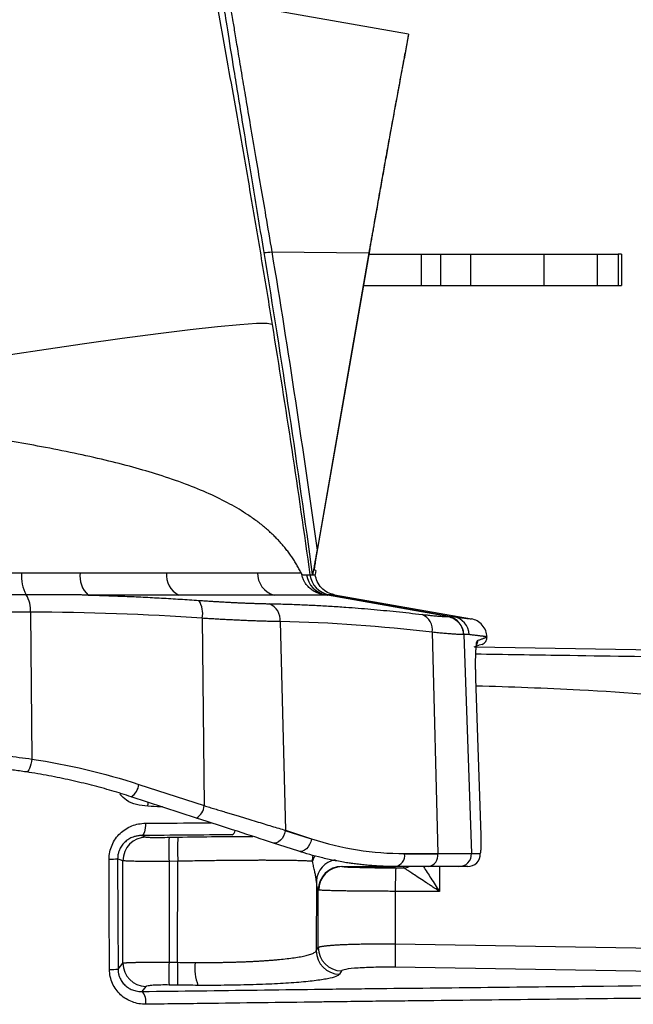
# Model space of a CAD drawing. Header units: millimetres. Extents: x 5 to 597, y 5 to 415.
# Tile 65 of 138: x 317 to 325, y 195 to 207. Entities that reach past the tile are written whole.
import ezdxf

# ---------------------------------------------------------------- set-up
doc = ezdxf.new("R2010")
doc.units = ezdxf.units.MM

msp = doc.modelspace()

# ---------------------------------------------------------------- linework, layer by layer
at = {"color": 7, "linetype": 'Continuous', "lineweight": 25}
for p, q in [((321.7997, 207.2828), (319.522, 207.6844)), ((321.7991, 207.2829), (321.745, 206.9694)), ((320.0577, 204.5136), (321.2942, 204.4984)), ((321.2979, 204.4829), (321.9663, 204.4829)), ((321.9663, 204.0829), (321.9663, 204.4829)), ((321.9663, 204.4829), (322.2084, 204.4829)), ((322.2084, 204.4829), (322.2084, 204.0829)), ((322.5948, 204.0829), (322.5948, 204.4829)), ((322.5948, 204.4829), (323.5236, 204.4829)), ((323.5236, 204.4829), (323.5236, 204.0829)), ((324.2084, 204.0829), (324.2084, 204.4829)), ((324.2084, 204.4829), (324.4694, 204.4829)), ((324.4694, 204.4829), (324.4694, 204.0829)), ((324.513, 204.4829), (324.513, 204.0829)), ((321.2283, 204.0829), (321.9663, 204.0829)), ((321.9663, 204.0829), (322.2084, 204.0829)), ((322.5948, 204.0829), (323.5236, 204.0829)), ((324.2084, 204.0829), (324.4694, 204.0829)), ((320.6092, 200.4004), (320.6088, 200.4033)), ((320.6197, 200.4548), (320.6107, 200.4029)), ((322.3017, 199.8665), (320.7678, 200.1407)), ((320.7877, 200.145), (322.3744, 199.8651)), ((320.8556, 200.1447), (322.6, 199.8371)), ((316.982, 199.9214), (317.0011, 198.0518)), ((319.1721, 199.8448), (319.1964, 197.4588)), ((320.1647, 199.8024), (320.2303, 197.1444)), ((322.1015, 199.6662), (322.171, 196.8485)), ((322.5049, 199.6386), (322.6018, 196.8485)), ((322.7982, 199.6092), (322.7983, 199.6064)), ((330.3419, 199.3441), (322.6445, 199.4784)), ((322.7359, 199.5102), (322.6984, 199.5029)), ((318.3633, 197.7295), (319.1964, 197.4588)), ((319.1003, 197.3011), (318.2671, 197.5718)), ((320.5619, 197.0309), (320.2295, 197.1389)), ((320.2303, 197.1444), (320.5627, 197.0364)), ((318.3996, 197.0778), (318.4548, 197.0581)), ((318.7488, 197.0559), (318.8599, 197.0578)), ((320.4002, 196.8787), (320.0678, 196.9867)), ((318.1608, 196.7577), (318.094, 196.7815)), ((318.1608, 195.4533), (318.1608, 196.7577)), ((321.7494, 196.8485), (322.171, 196.8485)), ((322.1711, 196.8429), (321.7494, 196.8429)), ((322.171, 196.8485), (322.6018, 196.8485)), ((322.6018, 196.8485), (322.7137, 196.8485)), ((318.8599, 196.7501), (318.7488, 196.7482)), ((318.7488, 196.7482), (318.7488, 195.4653)), ((318.8581, 195.4635), (318.8599, 196.7501)), ((322.058, 196.6829), (321.6363, 196.6829)), ((321.6367, 196.6672), (321.7391, 196.6672)), ((322.4427, 196.6829), (322.058, 196.6829)), ((322.5543, 196.6829), (322.4427, 196.6829)), ((320.6257, 196.4979), (320.6245, 195.6097)), ((320.6503, 195.6523), (320.6503, 196.3856)), ((321.6315, 196.3673), (321.6315, 195.6983)), ((322.1939, 196.3671), (321.6315, 196.3673)), ((320.6245, 195.6097), (320.6503, 195.6523)), ((321.6315, 195.6983), (330.3419, 195.559)), ((318.0991, 195.377), (318.1608, 195.4533)), ((318.7488, 195.4653), (318.8581, 195.4635)), ((330.3419, 195.2602), (321.6315, 195.3995)), ((320.9447, 195.3535), (320.9189, 195.3109)), ((318.4548, 195.155), (318.4041, 195.0923)), ((318.8581, 195.1726), (318.7488, 195.1743))]:
    msp.add_line(p, q, dxfattribs=at)
at = {"color": 8, "linetype": 'Continuous', "lineweight": 25}
for p, q in [((322.6577, 199.0777), (322.6564, 199.0772)), ((320.9544, 196.6833), (321.6276, 196.6833)), ((321.7391, 196.6673), (321.7391, 196.6829)), ((322.1939, 196.6829), (322.1939, 196.3671))]:
    msp.add_line(p, q, dxfattribs=at)
at = {"color": 7, "linetype": 'Continuous', "lineweight": 25, "flags": 128}
for points in [[(320.6162, 200.5648), (321.0044, 202.7956), (321.3093, 204.5484)], [(321.2942, 204.4984), (320.9245, 202.3782), (320.6338, 200.7124)], [(320.062, 203.5878), (319.9998, 203.599), (319.8617, 203.5975), (319.6497, 203.5832), (319.3675, 203.5565), (319.0195, 203.5176), (318.6115, 203.4674), (318.15, 203.4066), (317.6426, 203.3361), (317.0976, 203.2571), (316.5237, 203.171), (315.9304, 203.0791), (315.3273, 202.9829)], [(322.7237, 197.0822), (322.6867, 198.1997), (322.6577, 199.0777)], [(317.0011, 198.0518), (316.9959, 198.0193), (316.989, 197.9879), (316.9806, 197.959), (316.9711, 197.9338), (316.9609, 197.9134), (316.9504, 197.8985), (316.94, 197.89), (316.9303, 197.888)], [(318.4481, 197.2342), (318.4472, 197.204), (318.4445, 197.1751), (318.44, 197.1485), (318.4341, 197.125), (318.4267, 197.1056), (318.4183, 197.091), (318.4092, 197.0816), (318.3996, 197.0778)], [(320.2295, 197.1389), (320.221, 197.1043), (320.2073, 197.0714), (320.1892, 197.0419), (320.1674, 197.0173), (320.1432, 196.9987), (320.1177, 196.987), (320.0921, 196.983), (320.0678, 196.9867)], [(320.5619, 197.0309), (320.5534, 196.9963), (320.5397, 196.9634), (320.5216, 196.9339), (320.4998, 196.9093), (320.4756, 196.8907), (320.4501, 196.879), (320.4245, 196.875), (320.4002, 196.8787)], [(317.9902, 195.373), (317.9874, 196.1595), (317.9853, 196.7776)], [(318.094, 196.7815), (318.0968, 195.995), (318.0991, 195.377)]]:
    msp.add_lwpolyline(points, dxfattribs=at)
at = {"color": 8, "linetype": 'Continuous', "lineweight": 25, "flags": 128}
for points in [[(320.5753, 196.7497), (320.5808, 196.8076), (320.5849, 196.8259)], [(320.6051, 196.8207), (320.5881, 196.789), (320.5753, 196.7497)]]:
    msp.add_lwpolyline(points, dxfattribs=at)
at = {"color": 7, "linetype": 'Continuous', "lineweight": 25}
for centre, radius, start, end in [((319.9381, 205.1112), 0.6094, 272.07704, 281.31671), ((317.3576, 200.3829), 0.4898, 175.27276, 209.12902), ((317.9435, 200.3839), 0.3311, 172.75968, 227.28146), ((319.0032, 200.3981), 0.2889, 174.51283, 242.98595), ((320.1646, 200.4191), 0.2888, 178.68648, 254.51853), ((320.7976, 200.4391), 0.2988, 187.84872, 259.729), ((320.8399, 200.4404), 0.2999, 187.951, 259.9891), ((320.84, 200.4404), 0.3, 187.95052, 259.9897), ((316.6079, 199.9515), 0.3752, 355.40553, 30.95062), ((318.8669, 199.9045), 0.311, 348.94141, 32.7754), ((319.9394, 199.8217), 0.2261, 355.09078, 67.31451), ((321.8928, 199.6983), 0.2111, 351.24837, 68.05991), ((322.2652, 199.6306), 0.2398, 1.92852, 79.84556), ((322.3324, 199.6294), 0.2394, 1.85018, 79.89683), ((318.1553, 197.7481), 0.2088, 302.36469, 354.88778), ((318.9885, 197.4774), 0.2088, 302.36469, 354.88778), ((320.0085, 197.1753), 0.224, 350.62414, 352.06916), ((318.461, 196.7579), 0.3002, 91.18039, 180.04673), ((323.349, 196.9021), 4.6028, 178.08449, 181.91551), ((323.4601, 196.904), 4.6028, 178.08449, 181.91551), ((320.3409, 197.0673), 0.224, 350.62414, 352.06916), ((317.9983, 197.9159), 1.1384, 269.34408, 274.82204), ((321.608, 196.8229), 0.1428, 281.42175, 8.04947), ((321.5232, 196.8429), 0.2262, 359.99991, 1.41437), ((322.0297, 196.8229), 0.1428, 281.42175, 8.04947), ((321.9449, 196.8429), 0.2262, 359.99991, 1.41437), ((322.4423, 196.8426), 0.1596, 270.14583, 2.13194), ((322.5541, 196.8427), 0.1598, 270.08993, 2.08151), ((320.951, 196.3844), 0.3006, 90.20175, 179.76614), ((320.9566, 196.3834), 0.2999, 90.43141, 179.99415), ((326.1986, 196.4376), 4.5676, 177.11826, 180.88136), ((320.9511, 195.6543), 0.3008, 180.36941, 268.76905), ((326.8315, 195.5489), 5.2022, 178.35424, 181.64576), ((320.9253, 195.6117), 0.3008, 180.36941, 268.76905), ((318.0033, 196.5054), 1.1325, 269.33773, 274.85248), ((318.4619, 195.4561), 0.3012, 180.54195, 268.63939), ((323.9079, 195.3198), 5.1611, 178.38473, 181.61527), ((324.0172, 195.318), 5.1611, 178.38473, 181.61527), ((319.7354, 195.3963), 0.6586, 174.36711, 200.11047), ((318.2588, 194.9607), 0.196, 350.78363, 42.18066)]:
    msp.add_arc(centre, radius, start, end, dxfattribs=at)
at = {"color": 8, "linetype": 'Continuous', "lineweight": 25}
for centre, radius, start, end in [((318.0092, 197.4899), 0.4718, 355.46085, 1.50825), ((319.5218, 197.1486), 0.0684, 296.90863, 353.43633), ((320.9133, 196.4826), 0.288, 99.65273, 176.95087), ((321.7391, 196.8273), 0.16, 269.99952, 295.52106), ((321.7391, 196.8272), 0.1601, 270.01344, 295.60705)]:
    msp.add_arc(centre, radius, start, end, dxfattribs=at)
at = {"color": 7, "linetype": 'Continuous', "lineweight": 25}
for points, knots in [([(318.3962, 212.5875), (318.4081, 212.5304), (318.4321, 212.4162), (318.4679, 212.2437), (318.5037, 212.0704), (318.5395, 211.8962), (318.5753, 211.7212), (318.611, 211.5453), (318.6468, 211.3685), (318.6825, 211.1908), (318.7182, 211.0122), (318.7539, 210.8328), (318.7896, 210.6525), (318.8848, 210.1694), (319.0391, 209.3723), (319.2512, 208.2451), (319.461, 207.098), (319.6213, 206.1944), (319.734, 205.5454), (319.8008, 205.156), (319.8671, 204.7655), (319.9328, 204.3739), (319.9978, 203.9813), (320.0406, 203.7191), (320.062, 203.5878)], [0, 0, 0, 0, 0.0208794, 0.0417448, 0.0625986, 0.0834429, 0.1042802, 0.1251127, 0.1459427, 0.1667725, 0.1876044, 0.2084408, 0.2292839, 0.250136, 0.3752171, 0.5003409, 0.625325, 0.7505074, 0.792034, 0.8335612, 0.8751053, 0.9166824, 0.9583087, 1, 1, 1, 1]), ([(321.7991, 207.2829), (321.7991, 207.2827), (321.799, 207.2823), (321.7984, 207.2789), (321.7974, 207.2736), (321.7959, 207.266), (321.7941, 207.2564), (321.7919, 207.2445), (321.7871, 207.2189), (321.7777, 207.1689), (321.7606, 207.0778), (321.739, 206.9625), (321.7045, 206.7775), (321.6514, 206.4907), (321.587, 206.1398), (321.5305, 205.8289), (321.4859, 205.5818), (321.4397, 205.3237), (321.4001, 205.1009), (321.3679, 204.9186), (321.3434, 204.7797), (321.3188, 204.6397), (321.3024, 204.5455), (321.2942, 204.4984)], [0, 0, 0, 0, 0.0178714, 0.0357126, 0.0535364, 0.0713556, 0.0891829, 0.1070312, 0.1249131, 0.1874604, 0.2500666, 0.3123388, 0.3746933, 0.4998581, 0.6242702, 0.6868865, 0.749568, 0.8118354, 0.8741385, 0.9056359, 0.9370687, 0.9685018, 1, 1, 1, 1]), ([(321.3093, 204.5484), (321.3133, 204.5716), (321.3213, 204.6178), (321.3334, 204.6869), (321.3454, 204.7556), (321.3574, 204.8241), (321.3693, 204.8922), (321.3812, 204.96), (321.403, 205.0837), (321.4344, 205.2608), (321.4743, 205.4852), (321.5127, 205.6996), (321.5615, 205.9703), (321.617, 206.2758), (321.663, 206.5264), (321.6929, 206.6883), (321.7115, 206.7894), (321.7263, 206.869), (321.7352, 206.9169), (321.7402, 206.9441), (321.743, 206.9586), (321.7447, 206.9677), (321.7449, 206.9689), (321.745, 206.9694)], [0, 0, 0, 0, 0.0178789, 0.0357276, 0.0535582, 0.0713826, 0.0892128, 0.1070609, 0.1249389, 0.1875163, 0.2500595, 0.3124241, 0.3747247, 0.4998475, 0.6242423, 0.68695, 0.7495772, 0.8118684, 0.8741064, 0.9056228, 0.9370626, 0.9684977, 1, 1, 1, 1]), ([(322.2084, 204.4829), (322.2108, 204.4829), (322.2156, 204.4829), (322.2249, 204.4829), (322.2357, 204.4829), (322.2481, 204.4829), (322.2688, 204.4829), (322.3014, 204.4829), (322.3501, 204.4829), (322.4053, 204.4829), (322.4589, 204.4829), (322.508, 204.4829), (322.5511, 204.4829), (322.5802, 204.4829), (322.5948, 204.4829)], [0, 0, 0, 0, 0.0501754, 0.100061, 0.1498721, 0.1998249, 0.2501338, 0.3748756, 0.5000362, 0.624778, 0.7499386, 0.8333675, 0.9163859, 1, 1, 1, 1]), ([(323.5236, 204.4829), (323.535, 204.4829), (323.5578, 204.4829), (323.5918, 204.4829), (323.6255, 204.4829), (323.6589, 204.4829), (323.692, 204.4829), (323.7249, 204.4829), (323.7843, 204.4829), (323.8675, 204.4829), (323.9663, 204.4829), (324.0527, 204.4829), (324.1116, 204.4829), (324.1503, 204.4829), (324.1747, 204.4829), (324.1946, 204.4829), (324.2038, 204.4829), (324.2084, 204.4829)], [0, 0, 0, 0, 0.0359208, 0.0716383, 0.107237, 0.1428021, 0.1784193, 0.2141738, 0.2501496, 0.3749734, 0.5000233, 0.6248471, 0.749897, 0.8126098, 0.8748922, 0.9372029, 1, 1, 1, 1]), ([(322.2084, 204.0829), (322.231, 204.0829), (322.282, 204.0829), (322.4205, 204.0829), (322.5075, 204.0829), (322.5948, 204.0829)], [0, 0, 0, 0, 0.5, 0.5, 1, 1, 1, 1]), ([(323.5236, 204.0829), (323.6031, 204.0829), (323.6825, 204.0829), (323.8322, 204.0829), (323.9025, 204.0829), (324.026, 204.0829), (324.0791, 204.0829), (324.1621, 204.0829), (324.1919, 204.0829), (324.2084, 204.0829)], [0, 0, 0, 0, 0.25, 0.25, 0.5, 0.5, 0.75, 0.75, 1, 1, 1, 1]), ([(320.4307, 200.4257), (320.422, 200.4428), (320.4043, 200.4771), (320.3757, 200.5273), (320.3453, 200.577), (320.3129, 200.626), (320.2786, 200.6744), (320.2422, 200.7221), (320.2036, 200.7692), (320.1629, 200.8156), (320.12, 200.8613), (320.0747, 200.9064), (320.0272, 200.9508), (319.9772, 200.9946), (319.9248, 201.0377), (319.8698, 201.0801), (319.8123, 201.1219), (319.7016, 201.1977), (319.5243, 201.3039), (319.2597, 201.4344), (318.9579, 201.5581), (318.5292, 201.7053), (317.9289, 201.8682), (317.2777, 202.0039), (316.7191, 202.1028), (316.3858, 202.1565), (316.132, 202.1951), (315.9655, 202.2197), (315.7938, 202.2443), (315.6171, 202.2691), (315.4976, 202.2853), (315.4371, 202.2936)], [0, 0, 0, 0, 0.0146339, 0.0293928, 0.0442787, 0.0592938, 0.07444, 0.0897193, 0.1051336, 0.1206848, 0.1363746, 0.1522048, 0.1681772, 0.1842933, 0.2005548, 0.2169634, 0.2335204, 0.2502274, 0.3092831, 0.370619, 0.4342843, 0.5003227, 0.6202576, 0.7502108, 0.8110665, 0.8749349, 0.8986273, 0.9229799, 0.9479929, 0.9736662, 1, 1, 1, 1]), ([(320.6338, 200.7124), (320.6312, 200.6975), (320.6261, 200.6682), (320.6186, 200.6256), (320.6115, 200.5853), (320.6043, 200.5447), (320.5973, 200.5053), (320.5911, 200.4708), (320.5862, 200.4445), (320.5828, 200.4257), (320.58, 200.4113), (320.5788, 200.4055), (320.5783, 200.4029)], [0, 0, 0, 0, 0.13339708, 0.26066114, 0.38200757, 0.49768481, 0.63098821, 0.74797937, 0.82740872, 0.89482184, 0.9515905, 1, 1, 1, 1]), ([(320.5991, 200.4566), (320.599, 200.4568), (320.599, 200.4571), (320.5992, 200.4598), (320.5999, 200.4647), (320.601, 200.4728), (320.6029, 200.485), (320.6053, 200.4999), (320.6081, 200.517), (320.6112, 200.5356), (320.6134, 200.5484), (320.6145, 200.5548)], [0, 0, 0, 0, 0.0831245, 0.166193, 0.2506456, 0.376071, 0.5002646, 0.6243429, 0.7501544, 0.8759941, 1, 1, 1, 1]), ([(315.6889, 200.4209), (315.7231, 200.4211), (315.7926, 200.4216), (315.8987, 200.4222), (316.0084, 200.4226), (316.1217, 200.423), (316.2385, 200.4233), (316.3587, 200.4235), (316.4822, 200.4236), (316.6088, 200.4236), (316.7384, 200.4235), (316.8254, 200.4233), (316.8695, 200.4233)], [0, 0, 0, 0, 0.0855207, 0.1742587, 0.2662141, 0.361387, 0.4597777, 0.5613861, 0.6662124, 0.7742568, 0.8855193, 1, 1, 1, 1]), ([(316.8695, 200.4233), (316.8987, 200.4232), (316.9588, 200.4232), (317.051, 200.4233), (317.1479, 200.4236), (317.245, 200.424), (317.3406, 200.4246), (317.4328, 200.4251), (317.5244, 200.4256), (317.5848, 200.4257), (317.615, 200.4257)], [0, 0, 0, 0, 0.1145936, 0.2361075, 0.364542, 0.4998971, 0.6249076, 0.7499178, 0.8749419, 1, 1, 1, 1]), ([(320.4307, 200.4257), (320.432, 200.423), (320.4343, 200.4183), (320.4374, 200.41), (320.439, 200.4036), (320.4397, 200.4007)], [0, 0, 0, 0, 0.4062559, 0.7343831, 1, 1, 1, 1]), ([(320.735, 200.1452), (320.7312, 200.1456), (320.7239, 200.1465), (320.7113, 200.1485), (320.6981, 200.151), (320.684, 200.1542), (320.661, 200.1603), (320.6243, 200.173), (320.5751, 200.1993), (320.5272, 200.2377), (320.4928, 200.2784), (320.4682, 200.3196), (320.451, 200.3573), (320.4436, 200.3856), (320.4397, 200.4007)], [0, 0, 0, 0, 0.0547087, 0.1068536, 0.1566324, 0.2042817, 0.2500815, 0.3711891, 0.4996419, 0.6153249, 0.7498696, 0.8209365, 0.9048343, 1, 1, 1, 1]), ([(320.5016, 200.3983), (320.5053, 200.3983), (320.5126, 200.3983), (320.5216, 200.3984), (320.5293, 200.3985), (320.5354, 200.3986), (320.5401, 200.3988), (320.5419, 200.3988), (320.5428, 200.3989)], [0, 0, 0, 0, 0.1658031, 0.3320082, 0.4985729, 0.6654549, 0.8326115, 1, 1, 1, 1]), ([(320.8556, 200.1447), (320.8257, 200.1528), (320.7645, 200.1694), (320.6878, 200.2293), (320.6311, 200.3085), (320.6171, 200.3704), (320.6103, 200.4006)], [0, 0, 0, 0, 0.2435488, 0.4998795, 0.7562802, 1, 1, 1, 1]), ([(316.9297, 200.1445), (316.8988, 200.1444), (316.8369, 200.1444), (316.7436, 200.1443), (316.6501, 200.1443), (316.5564, 200.1443), (316.4625, 200.1443), (316.3683, 200.1444), (316.2738, 200.1445), (316.1791, 200.1446), (316.0841, 200.1447), (315.9888, 200.1448), (315.8932, 200.145), (315.7972, 200.1452), (315.7331, 200.1453), (315.701, 200.1453)], [0, 0, 0, 0, 0.0775966, 0.1549132, 0.2319966, 0.3088933, 0.385649, 0.4623087, 0.5389173, 0.6155196, 0.6921599, 0.7688829, 0.8457336, 0.9227574, 1, 1, 1, 1]), ([(317.7189, 200.1406), (317.7148, 200.1406), (317.7067, 200.1408), (317.6904, 200.141), (317.6619, 200.1413), (317.605, 200.142), (317.4907, 200.1431), (317.3266, 200.144), (317.1288, 200.1445), (316.996, 200.1445), (316.9297, 200.1445)], [0, 0, 0, 0, 0.0156257, 0.0312524, 0.0625052, 0.1250089, 0.2500102, 0.4999981, 0.7504105, 1, 1, 1, 1]), ([(317.7189, 200.1407), (317.7967, 200.1386), (317.9524, 200.1343), (318.1858, 200.1256), (318.4194, 200.1152), (318.6541, 200.1029), (318.8906, 200.089), (319.0488, 200.0782), (319.1284, 200.0728)], [0, 0, 0, 0, 0.16566396, 0.33100198, 0.49658089, 0.66294017, 0.83058833, 1, 1, 1, 1]), ([(318.872, 200.1407), (318.8467, 200.1407), (318.796, 200.1407), (318.7186, 200.1407), (318.6402, 200.1407), (318.5607, 200.1407), (318.4803, 200.1407), (318.3989, 200.1407), (318.3115, 200.1407), (318.2076, 200.1407), (318.076, 200.1407), (317.9104, 200.1407), (317.7863, 200.1407), (317.7189, 200.1407)], [0, 0, 0, 0, 0.0716332, 0.1432655, 0.2148977, 0.2865303, 0.3581639, 0.4297986, 0.5014346, 0.5862558, 0.6976264, 0.835543, 1, 1, 1, 1]), ([(320.0875, 200.1407), (320.0711, 200.1407), (320.0383, 200.1407), (319.9876, 200.1407), (319.9358, 200.1407), (319.8828, 200.1407), (319.8169, 200.1407), (319.7053, 200.1407), (319.5679, 200.1407), (319.4159, 200.1407), (319.287, 200.1407), (319.1533, 200.1407), (319.0154, 200.1407), (318.9198, 200.1407), (318.872, 200.1407)], [0, 0, 0, 0, 0.0505561, 0.1009262, 0.1511105, 0.2011097, 0.2509238, 0.3334675, 0.4999975, 0.5997433, 0.6996166, 0.7996168, 0.8997441, 1, 1, 1, 1]), ([(320.7678, 200.1407), (320.764, 200.1407), (320.7599, 200.1407), (320.7516, 200.1407), (320.7474, 200.1407), (320.7344, 200.1407), (320.7071, 200.1407), (320.6763, 200.1407), (320.6097, 200.1407), (320.559, 200.1407), (320.3881, 200.1407), (320.2492, 200.1407), (320.0875, 200.1407)], [0, 0, 0, 0, 0.03125, 0.03125, 0.0625, 0.0625, 0.125, 0.25, 0.25, 0.5, 0.5, 1, 1, 1, 1]), ([(320.735, 200.1452), (320.7374, 200.1449), (320.7416, 200.1444), (320.7477, 200.1436), (320.7528, 200.143), (320.7571, 200.1424), (320.7609, 200.1418), (320.7643, 200.1413), (320.7668, 200.1409), (320.7678, 200.1407)], [0, 0, 0, 0, 0.2762985, 0.5008554, 0.6601156, 0.7877586, 0.8847015, 0.9530705, 1, 1, 1, 1]), ([(319.1284, 200.0728), (319.1495, 200.0713), (319.1919, 200.0684), (319.2545, 200.0643), (319.3163, 200.0604), (319.3773, 200.0567), (319.4373, 200.0533), (319.4964, 200.0501), (319.5546, 200.0471), (319.6117, 200.0443), (319.6677, 200.0418), (319.7227, 200.0395), (319.7764, 200.0374), (319.8291, 200.0355), (319.8804, 200.0339), (319.9305, 200.0325), (319.9794, 200.0313), (320.0109, 200.0307), (320.0266, 200.0304)], [0, 0, 0, 0, 0.0630196, 0.1259042, 0.1886687, 0.2513278, 0.3138958, 0.376387, 0.4388152, 0.5011941, 0.563537, 0.6258571, 0.6881672, 0.7504798, 0.8128075, 0.8751621, 0.9375558, 1, 1, 1, 1]), ([(320.0266, 200.0304), (320.0914, 200.029), (320.2208, 200.0263), (320.4148, 200.0194), (320.609, 200.0106), (320.8041, 199.9997), (321.0412, 199.9839), (321.321, 199.9615), (321.645, 199.9309), (321.8622, 199.9065), (321.9717, 199.8941)], [0, 0, 0, 0, 0.0998064, 0.1993378, 0.2989722, 0.3990744, 0.4999939, 0.6645495, 0.8308673, 1, 1, 1, 1]), ([(316.982, 199.9214), (316.9523, 199.9213), (316.8931, 199.9212), (316.8035, 199.921), (316.7134, 199.9209), (316.6228, 199.9209), (316.5317, 199.921), (316.4403, 199.9211), (316.3485, 199.9213), (316.2563, 199.9216), (316.1639, 199.9219), (316.0712, 199.9224), (315.9784, 199.9229), (315.8853, 199.9235), (315.7922, 199.9241), (315.7301, 199.9246), (315.699, 199.9249)], [0, 0, 0, 0, 0.0712611, 0.1425479, 0.2138605, 0.2851988, 0.3565629, 0.4279528, 0.4993684, 0.5708099, 0.6422771, 0.7137701, 0.7852889, 0.8568334, 0.9284038, 1, 1, 1, 1]), ([(321.9717, 199.8941), (321.9827, 199.8929), (322.0046, 199.8903), (322.0358, 199.8869), (322.0656, 199.8836), (322.0938, 199.8807), (322.1205, 199.878), (322.1456, 199.8755), (322.1691, 199.8734), (322.1983, 199.8709), (322.2306, 199.8684), (322.2586, 199.8667), (322.2769, 199.8661), (322.2881, 199.866), (322.2961, 199.8661), (322.2999, 199.8664), (322.3017, 199.8665)], [0, 0, 0, 0, 0.0627056, 0.1252079, 0.1875739, 0.2498699, 0.3121621, 0.3745156, 0.4369949, 0.4996632, 0.6251792, 0.7497071, 0.8325447, 0.8947133, 0.9491561, 1, 1, 1, 1]), ([(320.1647, 199.8024), (320.1485, 199.8027), (320.1161, 199.8032), (320.0658, 199.8043), (320.0143, 199.8056), (319.9613, 199.8071), (319.9071, 199.8088), (319.8517, 199.8107), (319.795, 199.8128), (319.7372, 199.8151), (319.6783, 199.8176), (319.6183, 199.8203), (319.5572, 199.8232), (319.4952, 199.8263), (319.4322, 199.8296), (319.3684, 199.8331), (319.3037, 199.8368), (319.2383, 199.8407), (319.1942, 199.8434), (319.1721, 199.8448)], [0, 0, 0, 0, 0.0581843, 0.1164469, 0.1747881, 0.2332083, 0.2917078, 0.3502869, 0.4089459, 0.4676851, 0.5265049, 0.5854056, 0.6443875, 0.7034508, 0.7625959, 0.8218231, 0.8811326, 0.9405248, 1, 1, 1, 1]), ([(322.3018, 199.8665), (322.3264, 199.8621), (322.3517, 199.8535), (322.3993, 199.8269), (322.4216, 199.809), (322.4584, 199.7662), (322.473, 199.7415), (322.4924, 199.6902), (322.4974, 199.6637), (322.4983, 199.6385)], [0, 0, 0, 0, 0.25, 0.25, 0.5, 0.5, 0.75, 0.75, 1, 1, 1, 1]), ([(322.3075, 199.8666), (322.3089, 199.8667), (322.3119, 199.8669), (322.3178, 199.8672), (322.3279, 199.8676), (322.3421, 199.8676), (322.3586, 199.8669), (322.3691, 199.8657), (322.3744, 199.8651)], [0, 0, 0, 0, 0.0625, 0.1250002, 0.2500004, 0.5000004, 0.7499411, 1, 1, 1, 1]), ([(322.7982, 199.6092), (322.7947, 199.6355), (322.7876, 199.6898), (322.7428, 199.7612), (322.6784, 199.8154), (322.6256, 199.8301), (322.6, 199.8371)], [0, 0, 0, 0, 0.2426185, 0.5, 0.7573815, 1, 1, 1, 1]), ([(322.4983, 199.6385), (322.4956, 199.6383), (322.4901, 199.638), (322.4792, 199.638), (322.4663, 199.6381), (322.4511, 199.6386), (322.4337, 199.6393), (322.4142, 199.6403), (322.3925, 199.6416), (322.3686, 199.6432), (322.3425, 199.6451), (322.3143, 199.6473), (322.284, 199.6497), (322.2515, 199.6524), (322.2171, 199.6554), (322.1806, 199.6587), (322.1422, 199.6623), (322.1151, 199.6649), (322.1015, 199.6662)], [0, 0, 0, 0, 0.0605688, 0.12139, 0.1824647, 0.243794, 0.3053792, 0.3672213, 0.4293214, 0.4916806, 0.5542998, 0.6171802, 0.6803227, 0.7437283, 0.8073979, 0.8713325, 0.9355329, 1, 1, 1, 1]), ([(322.7982, 199.6092), (322.798, 199.6092), (322.7976, 199.6092), (322.7945, 199.6096), (322.7895, 199.6102), (322.7824, 199.6111), (322.7734, 199.6122), (322.7623, 199.6136), (322.7492, 199.6152), (322.7341, 199.6171), (322.717, 199.6192), (322.6978, 199.6216), (322.6767, 199.6242), (322.6535, 199.627), (322.6283, 199.6302), (322.6013, 199.6335), (322.5815, 199.6359), (322.5717, 199.6372)], [0, 0, 0, 0, 0.0666506, 0.1333034, 0.1999584, 0.2666156, 0.3332751, 0.3999369, 0.466601, 0.5332674, 0.5999362, 0.6666074, 0.733281, 0.7999571, 0.8666355, 0.9333165, 1, 1, 1, 1]), ([(322.6577, 199.0777), (322.6571, 199.0955), (322.6566, 199.1131), (322.6557, 199.1483), (322.6554, 199.1661), (322.6549, 199.2003), (322.6546, 199.2254), (322.6545, 199.2499), (322.6545, 199.266), (322.6545, 199.2743), (322.6546, 199.2972), (322.6547, 199.3119), (322.6551, 199.3406), (322.6554, 199.3549), (322.6561, 199.381), (322.6567, 199.3997), (322.6574, 199.417), (322.658, 199.4282), (322.6583, 199.4339), (322.6591, 199.4491), (322.66, 199.4634), (322.661, 199.4764), (322.6617, 199.4848), (322.6621, 199.489), (322.6632, 199.5002), (322.6643, 199.5105), (322.6658, 199.5209), (322.6664, 199.5251), (322.6668, 199.5277), (322.6671, 199.5291), (322.6706, 199.5491), (322.6743, 199.5593), (322.6784, 199.5608)], [0, 0, 0, 0, 0.0625, 0.0625, 0.125, 0.125, 0.1875, 0.21875, 0.21875, 0.25, 0.25, 0.3125, 0.3125, 0.375, 0.375, 0.4375, 0.46875, 0.46875, 0.5, 0.5, 0.5625, 0.59375, 0.59375, 0.625, 0.625, 0.6875, 0.71875, 0.734375, 0.734375, 0.75, 0.75, 1, 1, 1, 1]), ([(322.6784, 199.5608), (322.6855, 199.5635), (322.6997, 199.5689), (322.7184, 199.576), (322.7353, 199.5824), (322.7501, 199.5881), (322.763, 199.593), (322.7739, 199.5971), (322.7828, 199.6005), (322.7897, 199.6031), (322.7946, 199.605), (322.7977, 199.6062), (322.7981, 199.6063), (322.7983, 199.6064)], [0, 0, 0, 0, 0.09102021, 0.18201681, 0.27299025, 0.36394101, 0.45486954, 0.54577631, 0.63666178, 0.72752642, 0.81837069, 0.90919507, 1, 1, 1, 1]), ([(322.7359, 199.5102), (322.7452, 199.515), (322.7639, 199.5246), (322.7843, 199.549), (322.7969, 199.5771), (322.7978, 199.5969), (322.7983, 199.6064)], [0, 0, 0, 0, 0.2556663, 0.515568, 0.767133, 1, 1, 1, 1]), ([(322.692, 199.5005), (322.6942, 199.5013), (322.7055, 199.5056), (322.6641, 199.4899), (322.6309, 199.4772)], [0, 0, 0, 0, 0.1964718, 1, 1, 1, 1]), ([(315.699, 198.1484), (315.7304, 198.1483), (315.7932, 198.1479), (315.8874, 198.1461), (315.9817, 198.1434), (316.076, 198.1397), (316.1703, 198.1351), (316.2646, 198.1295), (316.381, 198.1213), (316.5197, 198.1097), (316.6803, 198.0934), (316.8413, 198.0743), (316.9476, 198.0593), (317.0011, 198.0518)], [0, 0, 0, 0, 0.0710119, 0.1421506, 0.213424, 0.2848401, 0.3564068, 0.4281319, 0.5000232, 0.6229853, 0.7472778, 0.8729375, 1, 1, 1, 1]), ([(316.9303, 197.888), (316.9018, 197.8923), (316.8449, 197.9007), (316.7588, 197.9124), (316.6724, 197.9232), (316.5856, 197.9332), (316.4984, 197.9422), (316.4109, 197.9504), (316.3007, 197.9596), (316.1677, 197.9687), (316.0116, 197.9765), (315.8552, 197.9815), (315.7507, 197.9824), (315.6985, 197.9829)], [0, 0, 0, 0, 0.0718262, 0.1434686, 0.2149578, 0.2863243, 0.3575991, 0.4288131, 0.4999973, 0.6252756, 0.7502537, 0.8751041, 1, 1, 1, 1]), ([(318.2671, 197.5718), (318.2263, 197.5848), (318.1442, 197.6111), (318.0193, 197.6484), (317.8919, 197.6845), (317.762, 197.719), (317.6295, 197.7519), (317.4945, 197.7831), (317.357, 197.8124), (317.217, 197.8399), (317.0746, 197.8654), (316.9786, 197.8805), (316.9303, 197.888)], [0, 0, 0, 0, 0.0930822, 0.187701, 0.2838566, 0.3815493, 0.4807794, 0.5815472, 0.6838529, 0.7876968, 0.8930791, 1, 1, 1, 1]), ([(319.1964, 197.4588), (319.2198, 197.4517), (319.2659, 197.4377), (319.3336, 197.4171), (319.3993, 197.3972), (319.463, 197.3778), (319.5245, 197.3591), (319.584, 197.341), (319.6414, 197.3235), (319.6968, 197.3067), (319.7694, 197.2846), (319.8576, 197.2578), (319.9594, 197.2269), (320.0554, 197.1977), (320.1458, 197.1701), (320.2024, 197.1529), (320.2303, 197.1444)], [0, 0, 0, 0, 0.0607682, 0.1202851, 0.1785499, 0.2355619, 0.2913206, 0.3458254, 0.3990757, 0.4510713, 0.5018117, 0.6062097, 0.7082246, 0.807859, 0.9051161, 1, 1, 1, 1]), ([(320.0678, 196.9867), (319.9345, 197.03), (319.7829, 197.0793), (319.4555, 197.1857), (319.2797, 197.2427), (319.1003, 197.3011)], [0, 0, 0, 0, 0.5, 0.5, 1, 1, 1, 1]), ([(317.9853, 196.7776), (317.9852, 196.8087), (317.9883, 196.8393), (318.0006, 196.8994), (318.0101, 196.9293), (318.0467, 197.0135), (318.0827, 197.0643), (318.148, 197.1261), (318.1719, 197.1447), (318.2222, 197.1766), (318.2486, 197.1899), (318.3034, 197.2116), (318.332, 197.2199), (318.3895, 197.231), (318.4186, 197.2339), (318.4481, 197.2342)], [0, 0, 0, 0, 0.125, 0.125, 0.25, 0.25, 0.5, 0.5, 0.625, 0.625, 0.75, 0.75, 0.875, 0.875, 1, 1, 1, 1]), ([(318.3996, 197.0778), (318.391, 197.0776), (318.3746, 197.0772), (318.3508, 197.0742), (318.3288, 197.07), (318.3089, 197.0647), (318.2776, 197.0543), (318.2373, 197.0351), (318.1897, 197.0003), (318.1498, 196.9569), (318.1216, 196.9097), (318.1048, 196.8648), (318.0956, 196.8238), (318.0945, 196.796), (318.094, 196.7821)], [0, 0, 0, 0, 0.0579353, 0.1119634, 0.1620885, 0.2083157, 0.2506517, 0.3821828, 0.5005396, 0.6294468, 0.7500553, 0.8342086, 0.9173082, 1, 1, 1, 1]), ([(318.4548, 197.0581), (318.4572, 197.0573), (318.4655, 197.0565), (318.4966, 197.0552), (318.5193, 197.0548), (318.5758, 197.0544), (318.6093, 197.0544), (318.679, 197.0549), (318.7151, 197.0553), (318.7488, 197.0559)], [0, 0, 0, 0, 0.25, 0.25, 0.5, 0.5, 0.75, 0.75, 1, 1, 1, 1]), ([(320.5627, 197.0364), (320.7532, 196.9746), (320.9497, 196.9273), (321.3476, 196.8643), (321.5491, 196.8485), (321.7494, 196.8485)], [0, 0, 0, 0, 0.5, 0.5, 1, 1, 1, 1]), ([(322.7137, 196.8485), (322.7162, 196.8485), (322.7183, 196.8545), (322.7218, 196.8777), (322.7232, 196.8948), (322.725, 196.9378), (322.7255, 196.9638), (322.7253, 197.0202), (322.7247, 197.051), (322.7237, 197.0822)], [0, 0, 0, 0, 0.25, 0.25, 0.5, 0.5, 0.75, 0.75, 1, 1, 1, 1]), ([(318.7488, 196.7482), (318.7369, 196.7481), (318.7134, 196.7479), (318.6789, 196.7477), (318.6457, 196.7476), (318.6139, 196.7475), (318.5835, 196.7475), (318.5546, 196.7475), (318.5272, 196.7475), (318.5013, 196.7476), (318.477, 196.7477), (318.4541, 196.7478), (318.4327, 196.748), (318.4127, 196.7482), (318.3942, 196.7484), (318.377, 196.7486), (318.3611, 196.7488), (318.3347, 196.7492), (318.2998, 196.7499), (318.2602, 196.7509), (318.2271, 196.7521), (318.2005, 196.7533), (318.1806, 196.7547), (318.1668, 196.7562), (318.1628, 196.7572), (318.1608, 196.7577)], [0, 0, 0, 0, 0.0401903, 0.0791895, 0.1169976, 0.1536145, 0.1890403, 0.2232748, 0.2563182, 0.2881702, 0.318831, 0.3483005, 0.3765786, 0.4036654, 0.4295609, 0.4542649, 0.4777775, 0.5000988, 0.575111, 0.6489241, 0.7215378, 0.7929523, 0.8631675, 0.9321834, 1, 1, 1, 1]), ([(320.5753, 196.7497), (320.5702, 196.7501), (320.5599, 196.7509), (320.5419, 196.7521), (320.5218, 196.7532), (320.4995, 196.7543), (320.475, 196.7553), (320.4482, 196.7563), (320.4192, 196.7572), (320.3878, 196.758), (320.3542, 196.7588), (320.3183, 196.7595), (320.2801, 196.7601), (320.2396, 196.7606), (320.1968, 196.7611), (320.1518, 196.7615), (320.1045, 196.7619), (320.0551, 196.7621), (320.0034, 196.7622), (319.9495, 196.7623), (319.8923, 196.7623), (319.8304, 196.7621), (319.7625, 196.7618), (319.6883, 196.7614), (319.6075, 196.7608), (319.5202, 196.76), (319.4261, 196.759), (319.3254, 196.7578), (319.2179, 196.7563), (319.1041, 196.7546), (318.984, 196.7525), (318.9018, 196.7509), (318.8599, 196.7501)], [0, 0, 0, 0, 0.02591697, 0.05205271, 0.07840722, 0.10498053, 0.13177264, 0.15878357, 0.18601334, 0.21346194, 0.2411294, 0.26901572, 0.29712093, 0.32544502, 0.35398801, 0.38274991, 0.41173073, 0.44093048, 0.47034917, 0.4999868, 0.52991884, 0.56198486, 0.59618481, 0.63251864, 0.67098627, 0.71158764, 0.75432268, 0.79919131, 0.84619345, 0.89532901, 0.94659789, 1, 1, 1, 1]), ([(321.6363, 196.6829), (321.6054, 196.6831), (321.5451, 196.6835), (321.4566, 196.6867), (321.3722, 196.6913), (321.2919, 196.6975), (321.2157, 196.7048), (321.1437, 196.7132), (321.0757, 196.7222), (320.9767, 196.7371), (320.8481, 196.7602), (320.6913, 196.7952), (320.5428, 196.834), (320.4469, 196.8641), (320.4002, 196.8787)], [0, 0, 0, 0, 0.0744583, 0.1456375, 0.2135376, 0.2781586, 0.3395007, 0.3975639, 0.4523484, 0.5038542, 0.637182, 0.764313, 0.8852509, 1, 1, 1, 1]), ([(320.6257, 196.4979), (320.6249, 196.5049), (320.6233, 196.519), (320.6198, 196.5421), (320.6155, 196.5667), (320.6105, 196.5931), (320.6047, 196.6211), (320.5982, 196.6507), (320.5912, 196.6821), (320.5835, 196.715), (320.5781, 196.7381), (320.5753, 196.7497)], [0, 0, 0, 0, 0.1082927, 0.2169053, 0.3260069, 0.4357648, 0.5463428, 0.6579015, 0.7705971, 0.8845811, 1, 1, 1, 1]), ([(320.9544, 196.6833), (320.9638, 196.6813), (320.9867, 196.6792), (321.0629, 196.6753), (321.1164, 196.6734), (321.2459, 196.6704), (321.3218, 196.6692), (321.4791, 196.6676), (321.5603, 196.6673), (321.6367, 196.6672)], [0, 0, 0, 0, 0.25, 0.25, 0.5, 0.5, 0.75, 0.75, 1, 1, 1, 1]), ([(322.1939, 196.3671), (322.1826, 196.3744), (322.1622, 196.3878), (322.1347, 196.4057), (322.1034, 196.4262), (322.0682, 196.4492), (322.0111, 196.4866), (321.9459, 196.5295), (321.8741, 196.5767), (321.8163, 196.615), (321.7787, 196.64), (321.7583, 196.6537), (321.7478, 196.6609), (321.7409, 196.6657), (321.7397, 196.6667), (321.7391, 196.6672)], [0, 0, 0, 0, 0.0598813, 0.1087648, 0.1466501, 0.2273285, 0.2981284, 0.4567038, 0.5886715, 0.7166251, 0.8246055, 0.8717948, 0.9163186, 0.958811, 1, 1, 1, 1]), ([(321.6315, 196.3673), (321.6163, 196.3673), (321.5859, 196.3674), (321.5402, 196.3674), (321.4945, 196.3676), (321.4488, 196.3677), (321.4032, 196.3679), (321.3579, 196.3681), (321.3129, 196.3684), (321.2684, 196.3687), (321.2246, 196.3691), (321.1814, 196.3695), (321.139, 196.3699), (321.0976, 196.3704), (321.0573, 196.3709), (321.0181, 196.3714), (320.9786, 196.372), (320.9384, 196.3728), (320.8975, 196.3736), (320.8572, 196.3745), (320.8182, 196.3755), (320.7812, 196.3766), (320.747, 196.3777), (320.7164, 196.379), (320.6905, 196.3804), (320.6693, 196.3818), (320.661, 196.3829), (320.6567, 196.3834)], [0, 0, 0, 0, 0.0318631, 0.0639363, 0.0962195, 0.1287127, 0.161416, 0.1943293, 0.2274528, 0.2607865, 0.2943302, 0.3280842, 0.3620483, 0.3962227, 0.4306073, 0.4652021, 0.5000072, 0.5396692, 0.5816286, 0.6258854, 0.6724395, 0.7212907, 0.772439, 0.8258842, 0.8816262, 0.9396648, 1, 1, 1, 1]), ([(320.6503, 195.6523), (320.6513, 195.6533), (320.6533, 195.6551), (320.6589, 195.6578), (320.6662, 195.6603), (320.6754, 195.6628), (320.6862, 195.6652), (320.6986, 195.6676), (320.7125, 195.6698), (320.7277, 195.6719), (320.7441, 195.674), (320.7616, 195.6759), (320.7802, 195.6778), (320.7997, 195.6796), (320.82, 195.6812), (320.8411, 195.6828), (320.8627, 195.6843), (320.8849, 195.6858), (320.9076, 195.6871), (320.9307, 195.6883), (320.9665, 195.6901), (321.0172, 195.6922), (321.0852, 195.6944), (321.1569, 195.6963), (321.2316, 195.6977), (321.3089, 195.6987), (321.3881, 195.6992), (321.4686, 195.6994), (321.5498, 195.6991), (321.6043, 195.6986), (321.6315, 195.6983)], [0, 0, 0, 0, 0.0307123, 0.0609379, 0.0906767, 0.1199288, 0.1486942, 0.1769729, 0.204765, 0.2320705, 0.2588895, 0.285222, 0.311068, 0.3364276, 0.3613008, 0.3856877, 0.4095884, 0.433003, 0.4559314, 0.4783737, 0.5003301, 0.5570974, 0.6135495, 0.6696876, 0.7255132, 0.7810275, 0.8362319, 0.8911278, 0.9457167, 1, 1, 1, 1]), ([(319.08, 195.4609), (319.0996, 195.4608), (319.1389, 195.4607), (319.1976, 195.4607), (319.2562, 195.461), (319.3145, 195.4615), (319.3725, 195.4622), (319.4302, 195.4631), (319.4874, 195.4642), (319.5441, 195.4656), (319.6001, 195.4672), (319.6555, 195.469), (319.7102, 195.4711), (319.764, 195.4733), (319.8169, 195.4758), (319.8688, 195.4785), (319.9197, 195.4815), (319.9694, 195.4847), (320.0179, 195.4881), (320.065, 195.4917), (320.1108, 195.4955), (320.1751, 195.5014), (320.2551, 195.51), (320.3455, 195.5219), (320.427, 195.5352), (320.4856, 195.5476), (320.5267, 195.5583), (320.5551, 195.5672), (320.5802, 195.5768), (320.6008, 195.5871), (320.6167, 195.5981), (320.6219, 195.6058), (320.6245, 195.6097)], [0, 0, 0, 0, 0.023924, 0.0479519, 0.0720841, 0.0963212, 0.1206636, 0.1451119, 0.1696664, 0.1943278, 0.2190964, 0.2439728, 0.2689573, 0.2940504, 0.3192525, 0.3445642, 0.3699858, 0.3955177, 0.4211603, 0.4469142, 0.4727796, 0.4987571, 0.5597954, 0.6231269, 0.6887552, 0.7566837, 0.7922066, 0.8297412, 0.8692876, 0.9108461, 0.9544169, 1, 1, 1, 1]), ([(318.0991, 195.377), (318.0992, 195.37), (318.0995, 195.3562), (318.1019, 195.3356), (318.1056, 195.3152), (318.1109, 195.2951), (318.1175, 195.2755), (318.1307, 195.2448), (318.1553, 195.2044), (318.1953, 195.1624), (318.2428, 195.1293), (318.2872, 195.1096), (318.3282, 195.0985), (318.3646, 195.0925), (318.3904, 195.0924), (318.4041, 195.0923)], [0, 0, 0, 0, 0.04159, 0.0831544, 0.1247745, 0.1665315, 0.2085057, 0.2507762, 0.37159, 0.5003602, 0.6188238, 0.7499797, 0.8234828, 0.9068136, 1, 1, 1, 1]), ([(318.1608, 195.4533), (318.1618, 195.4536), (318.1637, 195.4543), (318.1692, 195.4553), (318.1762, 195.4562), (318.1848, 195.4571), (318.1948, 195.4579), (318.2062, 195.4587), (318.2187, 195.4594), (318.2323, 195.4601), (318.2468, 195.4608), (318.262, 195.4614), (318.2779, 195.4619), (318.2944, 195.4625), (318.3113, 195.4629), (318.3285, 195.4634), (318.3558, 195.464), (318.3951, 195.4646), (318.4486, 195.4653), (318.5053, 195.4657), (318.5644, 195.4659), (318.6251, 195.4659), (318.6867, 195.4657), (318.7282, 195.4654), (318.7488, 195.4653)], [0, 0, 0, 0, 0.0391253, 0.0774262, 0.1149026, 0.1515545, 0.1873821, 0.2223853, 0.2565643, 0.289919, 0.3224496, 0.354156, 0.3850385, 0.415097, 0.4443317, 0.4727426, 0.50033, 0.5735603, 0.6461704, 0.7181626, 0.7895393, 0.8603028, 0.9304555, 1, 1, 1, 1]), ([(321.6315, 195.3995), (321.5519, 195.4008), (321.4669, 195.4009), (321.3025, 195.3981), (321.2236, 195.3951), (321.0913, 195.3862), (321.0384, 195.3804), (320.9672, 195.3675), (320.9488, 195.3604), (320.9447, 195.3535)], [0, 0, 0, 0, 0.25, 0.25, 0.5, 0.5, 0.75, 0.75, 1, 1, 1, 1]), ([(318.4523, 194.9293), (318.3937, 194.9286), (318.3364, 194.9383), (318.2539, 194.9689), (318.2277, 194.9816), (318.1779, 195.012), (318.1541, 195.0298), (318.1103, 195.0701), (318.0906, 195.0923), (318.0557, 195.1406), (318.0404, 195.1672), (318.0158, 195.2225), (318.0064, 195.2513), (317.9936, 195.311), (317.9903, 195.342), (317.9902, 195.373)], [0, 0, 0, 0, 0.25, 0.25, 0.375, 0.375, 0.5, 0.5, 0.625, 0.625, 0.75, 0.75, 0.875, 0.875, 1, 1, 1, 1]), ([(320.9189, 195.3109), (320.913, 195.3013), (320.8982, 195.2916), (320.8481, 195.2724), (320.8128, 195.2629), (320.7212, 195.2448), (320.6648, 195.2361), (320.532, 195.2199), (320.4557, 195.2125), (320.2862, 195.1992), (320.1931, 195.1934), (319.995, 195.1836), (319.89, 195.1797), (319.6737, 195.1737), (319.5624, 195.1717), (319.3391, 195.1695), (319.2271, 195.1693), (319.1169, 195.1698)], [0, 0, 0, 0, 0.125, 0.125, 0.25, 0.25, 0.375, 0.375, 0.5, 0.5, 0.625, 0.625, 0.75, 0.75, 0.875, 0.875, 1, 1, 1, 1]), ([(318.4041, 195.0923), (318.894, 195.0981), (319.3833, 195.1041), (320.1159, 195.1135), (320.3598, 195.1167), (320.7255, 195.1215), (320.8473, 195.1232), (321.0919, 195.1262), (321.2144, 195.1276), (321.5825, 195.1318), (321.8285, 195.1344), (322.3201, 195.1398), (322.5659, 195.1425), (323.303, 195.1506), (323.7942, 195.1561), (326.2495, 195.1836), (328.2117, 195.2062), (330.1766, 195.228)], [0, 0, 0, 0, 0.125, 0.125, 0.1875, 0.1875, 0.21875, 0.21875, 0.25, 0.25, 0.3125, 0.3125, 0.375, 0.375, 0.5, 0.5, 1, 1, 1, 1]), ([(318.7488, 195.1743), (318.7151, 195.1749), (318.679, 195.1749), (318.6093, 195.1737), (318.5758, 195.1725), (318.5193, 195.1688), (318.4966, 195.1663), (318.4655, 195.1609), (318.4572, 195.1579), (318.4548, 195.155)], [0, 0, 0, 0, 0.25, 0.25, 0.5, 0.5, 0.75, 0.75, 1, 1, 1, 1]), ([(330.2236, 195.0676), (329.8824, 195.0637), (329.1747, 195.0555), (328.0754, 195.0427), (326.8988, 195.029), (325.6429, 195.0145), (324.2878, 194.999), (323.1051, 194.9856), (322.3005, 194.9766), (321.9318, 194.9726), (321.7766, 194.9707), (321.6591, 194.9698), (321.5363, 194.9681), (321.3229, 194.9659), (321.0786, 194.9628), (320.8648, 194.9601), (320.743, 194.9585), (320.4384, 194.9543), (319.9239, 194.9476), (319.1908, 194.9383), (318.7011, 194.9323), (318.4523, 194.9293)], [0, 0, 0, 0, 0.0868376, 0.1801169, 0.2799433, 0.3864867, 0.499994, 0.6249935, 0.687494, 0.7046654, 0.7187446, 0.7269374, 0.734539, 0.7499946, 0.7812439, 0.7968695, 0.8046827, 0.812496, 0.8750003, 0.9364879, 1, 1, 1, 1])]:
    msp.add_open_spline(points, degree=3, knots=knots, dxfattribs=at)
at = {"color": 8, "linetype": 'Continuous', "lineweight": 25}
for points, knots in [([(319.9602, 204.5022), (319.9128, 204.7887), (319.8178, 205.363), (319.6865, 206.1611), (319.5752, 206.8451), (319.4897, 207.3773), (319.4405, 207.6873), (319.4199, 207.8176), (319.4258, 207.7803), (319.4258, 207.7802)], [0, 0, 0, 0, 0.1662588, 0.3331611, 0.5000147, 0.6665077, 0.8330828, 0.9999714, 1, 1, 1, 1]), ([(319.5229, 207.6843), (319.5229, 207.6843), (319.5196, 207.7044), (319.5312, 207.6339), (319.5556, 207.4845), (319.5911, 207.2696), (319.6291, 207.0401), (319.6741, 206.7696), (319.7258, 206.4623), (319.7838, 206.1188), (319.8474, 205.7437), (319.9135, 205.356), (319.9831, 204.9492), (320.0315, 204.6666), (320.0577, 204.5136)], [0, 0, 0, 0, 0.0000115, 0.1242566, 0.2497855, 0.3310833, 0.4144576, 0.499891, 0.5782509, 0.6616896, 0.7501511, 0.8306286, 0.9083038, 1, 1, 1, 1]), ([(320.5429, 200.3989), (320.5483, 200.399), (320.5591, 200.3993), (320.5727, 200.3996), (320.5843, 200.3999), (320.5937, 200.4002), (320.6011, 200.4003), (320.6064, 200.4005), (320.6097, 200.4005), (320.6101, 200.4006), (320.6103, 200.4006)], [0, 0, 0, 0, 0.1249007, 0.2497504, 0.3745886, 0.4994547, 0.6243886, 0.7494305, 0.8746209, 1, 1, 1, 1]), ([(322.6784, 199.5608), (322.6781, 199.5513), (322.6776, 199.5328), (322.6692, 199.5163), (322.6652, 199.5083)], [0, 0, 0, 0, 0.5151039, 1, 1, 1, 1]), ([(322.6577, 199.392), (323.0216, 199.3862), (323.9384, 199.3715), (325.405, 199.351), (327.05, 199.3297), (328.6957, 199.3096), (329.7895, 199.2965), (330.3419, 199.29)], [0, 0, 0, 0, 0.1413422, 0.3560352, 0.5708438, 0.7832762, 1, 1, 1, 1]), ([(330.3419, 198.2221), (330.1028, 198.2571), (329.5973, 198.331), (328.8407, 198.436), (328.0829, 198.5359), (327.3251, 198.6292), (326.5611, 198.7154), (325.4387, 198.8276), (324.1425, 198.9357), (323.1011, 198.9681), (322.6608, 198.9819)], [0, 0, 0, 0, 0.0938598, 0.198429, 0.2967031, 0.3907652, 0.4950025, 0.5953492, 0.8289167, 1, 1, 1, 1]), ([(318.4795, 197.4526), (318.3804, 197.4628), (318.2428, 197.4769), (318.1497, 197.5775), (318.1237, 197.6057)], [0, 0, 0, 0, 0.7198977, 1, 1, 1, 1]), ([(318.6663, 197.4421), (318.6575, 197.4422), (318.5951, 197.4431), (318.5329, 197.4482), (318.4795, 197.4526)], [0, 0, 0, 0, 0.1421866, 1, 1, 1, 1]), ([(318.4481, 197.2342), (318.6638, 197.236), (318.9426, 197.2385), (319.2209, 197.2409), (319.2839, 197.2414)], [0, 0, 0, 0, 0.7735685, 1, 1, 1, 1]), ([(318.8599, 197.0578), (319.0253, 197.0604), (319.3598, 197.0655), (319.664, 197.0671), (319.8178, 197.0679)], [0, 0, 0, 0, 0.4942936, 1, 1, 1, 1]), ([(321.9895, 196.6829), (322.021, 196.6339), (322.086, 196.5329), (322.1572, 196.4235), (322.1939, 196.3671)], [0, 0, 0, 0, 0.48464925, 1, 1, 1, 1])]:
    msp.add_open_spline(points, degree=3, knots=knots, dxfattribs=at)
at = {"color": 7, "linetype": 'Continuous', "lineweight": 25}
for points in [[(320.577, 200.4029), (320.3913, 201.7721), (320.1857, 203.1386), (319.9602, 204.5022)], [(320.0577, 204.5136), (320.2668, 203.249), (320.4588, 201.9819), (320.6338, 200.7124)], [(324.513, 204.4829), (324.513, 204.4829), (324.4984, 204.4829), (324.4694, 204.4829)], [(324.4694, 204.0829), (324.4984, 204.0829), (324.513, 204.0829), (324.513, 204.0829)], [(320.062, 203.5878), (320.2343, 202.5267), (320.3946, 201.4637), (320.5429, 200.3989)], [(320.6145, 200.5548), (320.6151, 200.5581), (320.6157, 200.5614), (320.6162, 200.5648)], [(317.615, 200.4257), (318.0086, 200.4257), (318.3794, 200.4257), (318.7157, 200.4257)], [(318.7157, 200.4257), (319.1744, 200.4257), (319.5686, 200.4257), (319.8758, 200.4257)], [(319.8758, 200.4257), (320.1161, 200.4257), (320.3033, 200.4257), (320.4307, 200.4257)], [(320.4397, 200.4007), (320.4649, 200.399), (320.4856, 200.3982), (320.5016, 200.3983)], [(320.5428, 200.3989), (320.5428, 200.3989), (320.5429, 200.3989), (320.5429, 200.3989)], [(320.5783, 200.4029), (320.5775, 200.4029), (320.5771, 200.4029), (320.577, 200.4029)], [(320.6197, 200.4548), (320.6197, 200.4548), (320.6128, 200.4554), (320.5991, 200.4566)], [(320.7443, 200.1451), (320.7414, 200.1451), (320.7383, 200.1451), (320.735, 200.1452)], [(320.7877, 200.145), (320.7829, 200.145), (320.7684, 200.1451), (320.7443, 200.1451)], [(320.7878, 200.145), (320.7878, 200.145), (320.7878, 200.145), (320.7877, 200.145)], [(320.8556, 200.1447), (320.8556, 200.1447), (320.833, 200.1448), (320.7878, 200.145)], [(319.1721, 199.8448), (318.4426, 199.8961), (317.7126, 199.9238), (316.982, 199.9214)], [(322.1015, 199.6662), (321.4562, 199.7414), (320.8106, 199.7907), (320.1647, 199.8024)], [(322.3017, 199.8665), (322.304, 199.8665), (322.3059, 199.8665), (322.3075, 199.8666)], [(322.3744, 199.8651), (322.5251, 199.8464), (322.6, 199.8371), (322.6, 199.8371)], [(322.5717, 199.6372), (322.5508, 199.6398), (322.5285, 199.6401), (322.5049, 199.6386)], [(322.5049, 199.6386), (322.503, 199.6385), (322.5008, 199.6385), (322.4983, 199.6385)], [(317.0011, 198.0518), (317.4624, 197.9819), (317.9195, 197.8737), (318.3633, 197.7295)], [(319.5528, 197.0876), (319.1688, 197.0844), (318.7844, 197.0811), (318.3996, 197.0778)], [(318.094, 196.7821), (318.094, 196.7819), (318.094, 196.7817), (318.094, 196.7815)], [(320.9499, 196.685), (320.9508, 196.6842), (320.9523, 196.6836), (320.9544, 196.6833)], [(321.7391, 196.6672), (321.7391, 196.6672), (321.7391, 196.6673), (321.7391, 196.6673)], [(320.6503, 196.3856), (320.6419, 196.3956), (320.6335, 196.4342), (320.6257, 196.4979)], [(320.6567, 196.3834), (320.6537, 196.3838), (320.6516, 196.3846), (320.6503, 196.3856)], [(318.8581, 195.4635), (318.9323, 195.4622), (319.0065, 195.4613), (319.08, 195.4609)], [(319.1169, 195.1698), (319.0313, 195.1703), (318.9447, 195.1712), (318.8581, 195.1726)]]:
    msp.add_open_spline(points, degree=3, dxfattribs=at)

doc.saveas('drawing.dxf')
